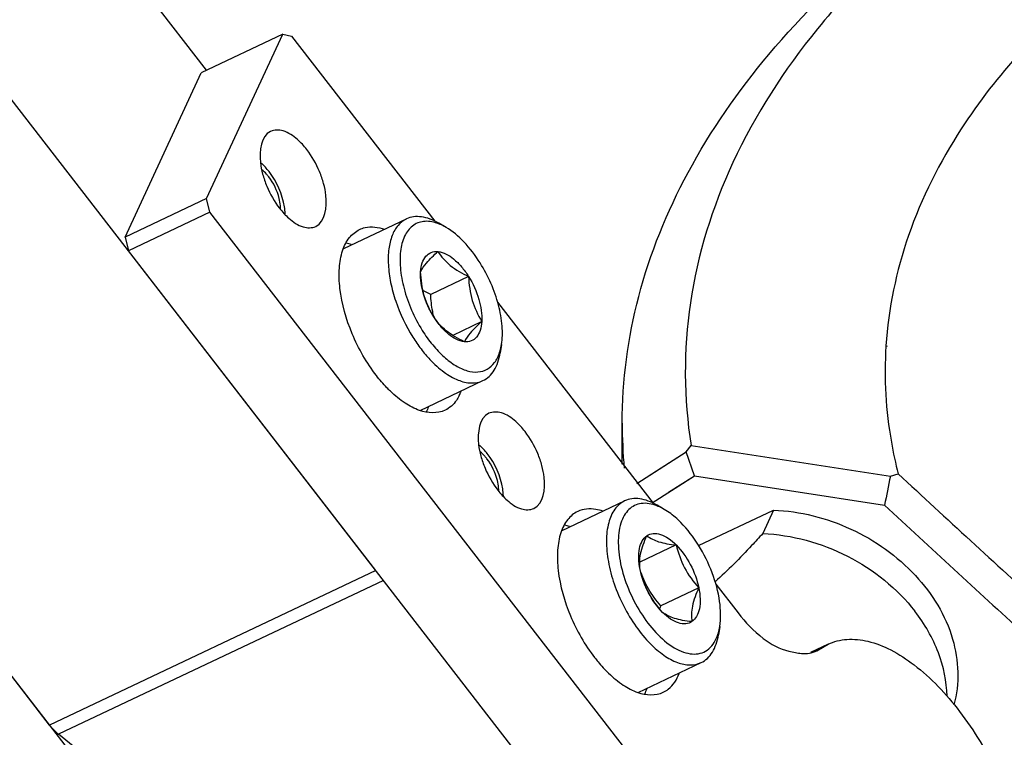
# Model space of a CAD drawing. Header units: millimetres. Extents: x 0 to 7560, y 0 to 5346.
# Tile 183 of 242: x 6446 to 6492, y 3370 to 3404. Entities that reach past the tile are written whole.
import ezdxf

# ---------------------------------------------------------------- set-up
doc = ezdxf.new("R2010")
doc.units = ezdxf.units.MM
for name, color, linetype in [('00_4AXIS_CYL_ASSY_ABL977', 7, 'Continuous'), ('00_M2410701_PBL1014', 7, 'Continuous'), ('DUMMY_BOLT_M5_10_PBL950', 7, 'Continuous'), ('DUMMY_BOLT_M5_10_PBL951', 7, 'Continuous'), ('M2002301_PBL1151', 7, 'Continuous'), ('M2302101_PBL926', 7, 'Continuous'), ('M2302301_PBL927', 7, 'Continuous'), ('M2302701_PBL928', 7, 'Continuous'), ('MISUMI_MS5-8_PBL1614', 7, 'Continuous'), ('MISUMI_MS5-8_PBL1619', 7, 'Continuous')]:
    doc.layers.add(name, color=color, linetype=linetype)

# ---------------------------------------------------------------- blocks, each defined once
blk = doc.blocks.new('00_M2410701_PBL1014', base_point=(6101.099, 3038.468))
at = {"layer": '00_M2410701_PBL1014', "color": 7}
for p, q in [((6047.493, 3048.764), (6047.491, 3048.739)), ((6047.53, 3048.764), (6047.528, 3048.738)), ((6034.953, 3043.136), (6034.953, 3045.084)), ((6038.001, 3043.718), (6038.23, 3044.031)), ((6038.23, 3044.031), (6047.704, 3042.565)), ((6035.658, 3042.225), (6038.001, 3043.718)), ((6038.398, 3042.591), (6038.001, 3043.718)), ((6047.704, 3042.565), (6048.077, 3042.676)), ((6036.376, 3041.297), (6038.398, 3042.591)), ((6037.163, 3041.802), (6038.398, 3042.591)), ((6038.398, 3042.591), (6047.428, 3041.194))]:
    blk.add_line(p, q, dxfattribs=at)
blk.add_lwpolyline([(6035.658, 3042.225), (6036.593, 3042.822), (6038.001, 3043.718)], dxfattribs=at)
for centre, radius, start, end in [((6058.206, 3045.087), 23.253, 180.0064, 185.2848), ((6639.542, 3679.877), 869.399, 227.13179, 227.749538), ((6377.495, 2975.488), 336.544, 168.50332, 168.7415), ((6643.799, 3682.704), 875.896, 227.088339, 227.675267)]:
    blk.add_arc(centre, radius, start, end, dxfattribs=at)
for points, knots in [([(6050.136, 3069.684), (6047.992, 3067.931), (6044.178, 3064.224), (6040, 3057.784), (6037.85, 3050.926), (6037.877, 3046.26), (6038.23, 3044.031)], [0, 0, 0, 0, 0.280906, 0.53537, 0.771046, 1, 1, 1, 1]), ([(6059.837, 3068.014), (6058.931, 3067.356), (6055.64, 3064.775), (6052.742, 3061.647), (6051.074, 3059.076)], [0, 0, 0, 0, 0.267614, 1, 1, 1, 1]), ([(6034.953, 3045.084), (6034.953, 3047.109), (6035.508, 3051.264), (6037.946, 3057.252), (6041.893, 3062.911), (6045.305, 3066.241), (6047.198, 3067.83)], [0, 0, 0, 0, 0.228075, 0.465985, 0.72163, 1, 1, 1, 1]), ([(6051.074, 3059.076), (6050.047, 3057.493), (6048.372, 3054.185), (6047.608, 3050.543), (6047.493, 3048.764)], [0, 0, 0, 0, 0.51415, 1, 1, 1, 1]), ([(6047.491, 3048.739), (6047.395, 3047.221), (6047.514, 3045.163), (6047.949, 3043.174), (6048.077, 3042.676)], [0, 0, 0, 0, 0.747201, 1, 1, 1, 1])]:
    blk.add_open_spline(points, degree=3, knots=knots, dxfattribs=at)
blk = doc.blocks.new('00_4AXIS_CYL_ASSY_ABL977', base_point=(6119.148, 3001.209))
at = {"layer": '00_M2410701_PBL1014'}
blk.add_blockref('00_M2410701_PBL1014', (6101.099, 3038.468), dxfattribs=at)

msp = doc.modelspace()

# ---------------------------------------------------------------- linework, layer by layer
at = {"layer": 'DUMMY_BOLT_M5_10_PBL950', "color": 7}
for p, q in [((6471.37, 3379.567), (6474.339, 3380.974)), ((6476.221, 3380.573), (6475.885, 3380.769)), ((6476.792, 3378.883), (6475.056, 3378.06)), ((6475.079, 3377.712), (6475.074, 3377.727)), ((6475.079, 3377.712), (6475.074, 3377.727)), ((6477.863, 3376.842), (6476.063, 3375.99)), ((6478.86, 3375.003), (6478.799, 3374.619)), ((6474.987, 3371.875), (6477.979, 3373.293))]:
    msp.add_line(p, q, dxfattribs=at)
msp.add_arc((6482.234, 3373.182), 6.78, 155.5363, 156.8385, dxfattribs=at)
for points, knots in [([(6475.885, 3380.769), (6475.75, 3380.847), (6475.483, 3380.978), (6475.072, 3381.087), (6474.684, 3381.094), (6474.446, 3381.025), (6474.339, 3380.974)], [0, 0, 0, 0, 0.289851, 0.548409, 0.781508, 1, 1, 1, 1]), ([(6474.339, 3380.974), (6474.156, 3380.887), (6473.812, 3380.581), (6473.531, 3379.897), (6473.442, 3379.039), (6473.543, 3378.053), (6473.826, 3377.004), (6474.271, 3375.963), (6474.847, 3375.004), (6475.315, 3374.435), (6475.565, 3374.185)], [0, 0, 0, 0, 0.079638, 0.172772, 0.285314, 0.416337, 0.560838, 0.711624, 0.860621, 1, 1, 1, 1]), ([(6475.872, 3380.743), (6475.64, 3380.833), (6475.265, 3380.907), (6474.805, 3380.773), (6474.522, 3380.572), (6474.3, 3380.278), (6474.079, 3379.749), (6473.996, 3378.91), (6474.154, 3377.802), (6474.548, 3376.639), (6475.138, 3375.542), (6475.651, 3374.891), (6475.931, 3374.609)], [0, 0, 0, 0, 0.093715, 0.135444, 0.177248, 0.222115, 0.272196, 0.391051, 0.533502, 0.69075, 0.850516, 1, 1, 1, 1]), ([(6476.221, 3380.573), (6476.192, 3380.59), (6476.079, 3380.653), (6475.961, 3380.708), (6475.872, 3380.743)], [0, 0, 0, 0, 0.259647, 1, 1, 1, 1]), ([(6477.007, 3379.951), (6476.944, 3380.015), (6476.702, 3380.246), (6476.433, 3380.45), (6476.221, 3380.573)], [0, 0, 0, 0, 0.267142, 1, 1, 1, 1]), ([(6478.86, 3375.003), (6478.924, 3375.397), (6478.893, 3376.277), (6478.536, 3377.59), (6477.91, 3378.866), (6477.33, 3379.626), (6477.007, 3379.951)], [0, 0, 0, 0, 0.220224, 0.477512, 0.746899, 1, 1, 1, 1]), ([(6475.075, 3377.718), (6475.04, 3377.892), (6474.996, 3378.224), (6475.023, 3378.689), (6475.146, 3379.069), (6475.308, 3379.259), (6475.398, 3379.32)], [0, 0, 0, 0, 0.310895, 0.581852, 0.808662, 1, 1, 1, 1]), ([(6475.075, 3377.718), (6475.059, 3377.833), (6475.043, 3378.08), (6475.11, 3378.631), (6475.272, 3379.042), (6475.398, 3379.32)], [0, 0, 0, 0, 0.210752, 0.446126, 1, 1, 1, 1]), ([(6475.398, 3379.32), (6475.484, 3379.379), (6475.703, 3379.454), (6476.067, 3379.396), (6476.443, 3379.198), (6476.676, 3378.999), (6476.792, 3378.883)], [0, 0, 0, 0, 0.197945, 0.41969, 0.685991, 1, 1, 1, 1]), ([(6475.398, 3379.32), (6475.563, 3379.192), (6475.88, 3379.04), (6476.361, 3378.934), (6476.643, 3378.898), (6476.792, 3378.883)], [0, 0, 0, 0, 0.424299, 0.695434, 1, 1, 1, 1]), ([(6476.792, 3378.883), (6477.061, 3378.612), (6477.509, 3377.964), (6477.783, 3377.228), (6477.863, 3376.842)], [0, 0, 0, 0, 0.492309, 1, 1, 1, 1]), ([(6476.792, 3378.883), (6476.883, 3378.508), (6477.138, 3377.765), (6477.605, 3377.134), (6477.863, 3376.842)], [0, 0, 0, 0, 0.497329, 1, 1, 1, 1]), ([(6476.146, 3375.678), (6475.888, 3375.97), (6475.421, 3376.601), (6475.166, 3377.343), (6475.075, 3377.718)], [0, 0, 0, 0, 0.502675, 1, 1, 1, 1]), ([(6476.146, 3375.678), (6475.877, 3375.948), (6475.429, 3376.596), (6475.155, 3377.332), (6475.075, 3377.718)], [0, 0, 0, 0, 0.492309, 1, 1, 1, 1]), ([(6476.063, 3375.99), (6475.842, 3376.24), (6475.434, 3376.774), (6475.175, 3377.395), (6475.079, 3377.712)], [0, 0, 0, 0, 0.501756, 1, 1, 1, 1]), ([(6477.863, 3376.842), (6477.736, 3376.564), (6477.574, 3376.153), (6477.507, 3375.602), (6477.523, 3375.355), (6477.54, 3375.24)], [0, 0, 0, 0, 0.553874, 0.789248, 1, 1, 1, 1]), ([(6477.863, 3376.842), (6477.898, 3376.668), (6477.942, 3376.337), (6477.915, 3375.872), (6477.792, 3375.491), (6477.63, 3375.302), (6477.54, 3375.24)], [0, 0, 0, 0, 0.310895, 0.581852, 0.808662, 1, 1, 1, 1]), ([(6477.54, 3375.24), (6477.391, 3375.255), (6477.109, 3375.291), (6476.628, 3375.398), (6476.311, 3375.55), (6476.146, 3375.678)], [0, 0, 0, 0, 0.304539, 0.575703, 1, 1, 1, 1]), ([(6477.54, 3375.24), (6477.454, 3375.182), (6477.235, 3375.107), (6476.871, 3375.165), (6476.495, 3375.362), (6476.262, 3375.561), (6476.146, 3375.678)], [0, 0, 0, 0, 0.197945, 0.41969, 0.685991, 1, 1, 1, 1]), ([(6478.77, 3374.623), (6478.779, 3374.652), (6478.817, 3374.777), (6478.845, 3374.905), (6478.86, 3375.003)], [0, 0, 0, 0, 0.240508, 1, 1, 1, 1]), ([(6475.931, 3374.609), (6476.193, 3374.346), (6476.609, 3374.005), (6477.224, 3373.745), (6477.64, 3373.679), (6478.024, 3373.738), (6478.481, 3373.999), (6478.685, 3374.366), (6478.77, 3374.623)], [0, 0, 0, 0, 0.315056, 0.447062, 0.563185, 0.668418, 0.770944, 1, 1, 1, 1]), ([(6477.979, 3373.293), (6478.085, 3373.343), (6478.29, 3373.484), (6478.53, 3373.788), (6478.706, 3374.175), (6478.774, 3374.465), (6478.799, 3374.619)], [0, 0, 0, 0, 0.218492, 0.451592, 0.710152, 1, 1, 1, 1]), ([(6475.565, 3374.185), (6475.763, 3373.985), (6476.162, 3373.64), (6476.803, 3373.282), (6477.425, 3373.14), (6477.817, 3373.216), (6477.979, 3373.293)], [0, 0, 0, 0, 0.31014, 0.577199, 0.802373, 1, 1, 1, 1])]:
    msp.add_open_spline(points, degree=3, knots=knots, dxfattribs=at)
at = {"layer": 'DUMMY_BOLT_M5_10_PBL951', "color": 7}
for p, q in [((6460.996, 3392.966), (6463.966, 3394.373)), ((6465.848, 3393.973), (6465.512, 3394.168)), ((6466.92, 3391.642), (6465.12, 3390.789)), ((6467.55, 3389.498), (6466.166, 3388.842)), ((6468.487, 3388.402), (6468.425, 3388.019)), ((6464.614, 3385.275), (6467.605, 3386.692))]:
    msp.add_line(p, q, dxfattribs=at)
msp.add_arc((6469.006, 3390.742), 3.866, 195.3505, 195.7768, dxfattribs=at)
for points, knots in [([(6463.966, 3394.373), (6463.816, 3394.302), (6463.53, 3394.075), (6463.25, 3393.566), (6463.103, 3392.919), (6463.088, 3392.162), (6463.203, 3391.327), (6463.527, 3390.151), (6463.933, 3389.296), (6464.268, 3388.761)], [0, 0, 0, 0, 0.081336, 0.172639, 0.279581, 0.403278, 0.541711, 0.690902, 1, 1, 1, 1]), ([(6465.497, 3394.143), (6465.294, 3394.221), (6464.974, 3394.292), (6464.567, 3394.221), (6464.21, 3394.047), (6463.855, 3393.611), (6463.699, 3393.038), (6463.655, 3392.504), (6463.677, 3391.874), (6463.833, 3391.035), (6464.188, 3390.031), (6464.527, 3389.385), (6464.721, 3389.075)], [0, 0, 0, 0, 0.098549, 0.142457, 0.185256, 0.276129, 0.386, 0.449703, 0.518885, 0.670789, 0.834334, 1, 1, 1, 1]), ([(6465.512, 3394.168), (6465.377, 3394.246), (6465.109, 3394.377), (6464.698, 3394.486), (6464.311, 3394.493), (6464.072, 3394.424), (6463.966, 3394.373)], [0, 0, 0, 0, 0.289848, 0.548408, 0.781508, 1, 1, 1, 1]), ([(6465.848, 3393.973), (6465.818, 3393.989), (6465.705, 3394.053), (6465.587, 3394.108), (6465.497, 3394.143)], [0, 0, 0, 0, 0.259708, 1, 1, 1, 1]), ([(6467.469, 3392.284), (6467.245, 3392.642), (6466.769, 3393.273), (6466.162, 3393.79), (6465.848, 3393.973)], [0, 0, 0, 0, 0.537687, 1, 1, 1, 1]), ([(6464.641, 3391.861), (6464.65, 3392.005), (6464.692, 3392.267), (6464.861, 3392.604), (6465.137, 3392.812), (6465.358, 3392.834), (6465.465, 3392.824)], [0, 0, 0, 0, 0.302557, 0.554204, 0.774342, 1, 1, 1, 1]), ([(6464.641, 3391.861), (6464.706, 3392.014), (6464.962, 3392.362), (6465.273, 3392.651), (6465.465, 3392.824)], [0, 0, 0, 0, 0.390742, 1, 1, 1, 1]), ([(6465.465, 3392.824), (6465.737, 3392.798), (6466.153, 3392.554), (6466.601, 3392.103), (6466.818, 3391.804), (6466.92, 3391.642)], [0, 0, 0, 0, 0.42776, 0.700279, 1, 1, 1, 1]), ([(6465.465, 3392.824), (6465.543, 3392.705), (6465.721, 3392.468), (6466.181, 3392.029), (6466.615, 3391.787), (6466.92, 3391.642)], [0, 0, 0, 0, 0.225217, 0.466252, 1, 1, 1, 1]), ([(6468.487, 3388.402), (6468.533, 3388.692), (6468.541, 3389.329), (6468.295, 3390.671), (6467.857, 3391.666), (6467.469, 3392.284)], [0, 0, 0, 0, 0.215927, 0.463695, 1, 1, 1, 1]), ([(6465.271, 3389.717), (6465.059, 3390.054), (6464.745, 3390.747), (6464.618, 3391.507), (6464.641, 3391.861)], [0, 0, 0, 0, 0.528896, 1, 1, 1, 1]), ([(6465.271, 3389.717), (6465.081, 3390.032), (6464.756, 3390.722), (6464.659, 3391.478), (6464.641, 3391.861)], [0, 0, 0, 0, 0.48951, 1, 1, 1, 1]), ([(6466.92, 3391.642), (6467.131, 3391.305), (6467.445, 3390.612), (6467.572, 3389.852), (6467.55, 3389.498)], [0, 0, 0, 0, 0.528896, 1, 1, 1, 1]), ([(6466.92, 3391.642), (6466.938, 3391.259), (6467.035, 3390.503), (6467.36, 3389.813), (6467.55, 3389.498)], [0, 0, 0, 0, 0.510493, 1, 1, 1, 1]), ([(6465.278, 3389.719), (6465.254, 3389.805), (6465.171, 3390.157), (6465.133, 3390.518), (6465.12, 3390.789)], [0, 0, 0, 0, 0.2476, 1, 1, 1, 1]), ([(6466.726, 3388.535), (6466.421, 3388.68), (6465.987, 3388.923), (6465.527, 3389.361), (6465.349, 3389.598), (6465.271, 3389.717)], [0, 0, 0, 0, 0.533749, 0.774797, 1, 1, 1, 1]), ([(6466.726, 3388.535), (6466.453, 3388.561), (6466.037, 3388.805), (6465.589, 3389.256), (6465.373, 3389.554), (6465.271, 3389.717)], [0, 0, 0, 0, 0.42776, 0.700279, 1, 1, 1, 1]), ([(6467.55, 3389.498), (6467.541, 3389.354), (6467.499, 3389.091), (6467.33, 3388.754), (6467.053, 3388.547), (6466.832, 3388.525), (6466.726, 3388.535)], [0, 0, 0, 0, 0.302557, 0.554204, 0.774342, 1, 1, 1, 1]), ([(6467.55, 3389.498), (6467.358, 3389.325), (6467.047, 3389.036), (6466.791, 3388.688), (6466.726, 3388.535)], [0, 0, 0, 0, 0.609258, 1, 1, 1, 1]), ([(6464.721, 3389.075), (6464.871, 3388.835), (6465.188, 3388.391), (6465.721, 3387.824), (6466.274, 3387.4), (6466.824, 3387.142), (6467.352, 3387.066), (6467.829, 3387.203), (6468.197, 3387.546), (6468.341, 3387.855), (6468.397, 3388.025)], [0, 0, 0, 0, 0.172964, 0.332921, 0.475125, 0.597343, 0.701418, 0.795024, 0.890728, 1, 1, 1, 1]), ([(6464.268, 3388.761), (6464.39, 3388.567), (6464.645, 3388.197), (6465.127, 3387.625), (6465.702, 3387.1), (6466.371, 3386.703), (6467.022, 3386.536), (6467.436, 3386.612), (6467.605, 3386.692)], [0, 0, 0, 0, 0.163284, 0.318724, 0.531208, 0.713915, 0.866913, 1, 1, 1, 1]), ([(6468.397, 3388.025), (6468.407, 3388.054), (6468.444, 3388.178), (6468.471, 3388.305), (6468.487, 3388.402)], [0, 0, 0, 0, 0.240582, 1, 1, 1, 1]), ([(6467.605, 3386.692), (6467.711, 3386.742), (6467.916, 3386.883), (6468.157, 3387.187), (6468.332, 3387.574), (6468.4, 3387.864), (6468.425, 3388.019)], [0, 0, 0, 0, 0.218491, 0.451591, 0.710152, 1, 1, 1, 1])]:
    msp.add_open_spline(points, degree=3, knots=knots, dxfattribs=at)
msp.add_open_spline([(6465.12, 3390.789), (6464.995, 3390.849), (6464.872, 3390.912), (6464.752, 3390.98)], degree=3, dxfattribs=at)
at = {"layer": 'M2002301_PBL1151', "color": 7}
for p, q in [((6477.857, 3378.85), (6481.422, 3380.539)), ((6481.422, 3380.539), (6480.904, 3379.424))]:
    msp.add_line(p, q, dxfattribs=at)
for points, knots in [([(6481.422, 3380.539), (6482.681, 3380.488), (6485.199, 3379.85), (6488.27, 3377.667), (6490.17, 3374.63), (6490.27, 3372.282), (6489.985, 3371.278)], [0, 0, 0, 0, 0.266494, 0.533097, 0.779337, 1, 1, 1, 1]), ([(6480.904, 3379.424), (6480.73, 3379.231), (6480.004, 3378.441), (6479.251, 3377.674), (6478.642, 3377.134)], [0, 0, 0, 0, 0.241866, 1, 1, 1, 1]), ([(6480.904, 3379.424), (6482.294, 3379.367), (6485.056, 3378.611), (6487.294, 3376.818), (6488.138, 3375.729)], [0, 0, 0, 0, 0.502358, 1, 1, 1, 1]), ([(6489.663, 3371.699), (6489.649, 3372.4), (6489.343, 3373.856), (6488.599, 3375.132), (6488.138, 3375.729)], [0, 0, 0, 0, 0.481627, 1, 1, 1, 1])]:
    msp.add_open_spline(points, degree=3, knots=knots, dxfattribs=at)
at = {"layer": 'M2302101_PBL926', "color": 7}
msp.add_line((6460.048, 3353.483), (6435.246, 3385.519), dxfattribs=at)
at = {"layer": 'M2302301_PBL927', "color": 7}
for p, q in [((6458.089, 3403.159), (6454.214, 3401.322)), ((6454.466, 3395.351), (6458.089, 3403.159)), ((6458.089, 3403.159), (6458.507, 3403.065)), ((6458.507, 3403.065), (6465.321, 3394.264)), ((6450.59, 3393.515), (6454.214, 3401.322)), ((6454.466, 3395.351), (6450.59, 3393.515)), ((6454.625, 3394.7), (6454.466, 3395.351)), ((6454.625, 3394.7), (6450.749, 3392.864)), ((6479.427, 3362.664), (6454.625, 3394.7)), ((6450.59, 3393.515), (6450.749, 3392.864)), ((6475.551, 3360.828), (6450.749, 3392.864)), ((6468.296, 3390.421), (6475.696, 3380.864)), ((6478.674, 3377.016), (6479.728, 3375.655)), ((6484.016, 3374.164), (6483.174, 3373.765)), ((6483.482, 3373.854), (6484.013, 3374.163)), ((6482.145, 3373.839), (6482.463, 3373.768))]:
    msp.add_line(p, q, dxfattribs=at)
at = {"layer": 'M2302301_PBL927', "color": 2}
msp.add_line((6483.292, 3373.784), (6483.672, 3373.964), dxfattribs=at)
at = {"layer": 'M2302301_PBL927', "color": 7}
msp.add_arc((6464.508, 3386.971), 2.205, 333.3112, 338.6425, dxfattribs=at)
for points, knots in [([(6457.512, 3398.536), (6457.045, 3398.314), (6456.939, 3397.349), (6457.124, 3396.494), (6457.385, 3395.733), (6457.689, 3395.202), (6457.936, 3394.883)], [0, 0, 0, 0, 0.394345, 0.538883, 0.692571, 1, 1, 1, 1]), ([(6459.23, 3397.671), (6459.097, 3397.843), (6458.77, 3398.198), (6458.203, 3398.6), (6457.691, 3398.621), (6457.512, 3398.536)], [0, 0, 0, 0, 0.318607, 0.709023, 1, 1, 1, 1]), ([(6459.654, 3394.018), (6460.121, 3394.24), (6460.226, 3395.205), (6460.042, 3396.061), (6459.781, 3396.822), (6459.477, 3397.352), (6459.23, 3397.671)], [0, 0, 0, 0, 0.394345, 0.538883, 0.692571, 1, 1, 1, 1]), ([(6457.936, 3394.883), (6458.068, 3394.712), (6458.396, 3394.357), (6458.963, 3393.955), (6459.475, 3393.933), (6459.654, 3394.018)], [0, 0, 0, 0, 0.318607, 0.709023, 1, 1, 1, 1]), ([(6462.54, 3386.929), (6462.071, 3387.535), (6461.317, 3388.863), (6460.802, 3390.647), (6460.746, 3391.997), (6460.884, 3392.83), (6461.201, 3393.489), (6461.552, 3393.783), (6461.737, 3393.871)], [0, 0, 0, 0, 0.300715, 0.591747, 0.718717, 0.827965, 0.919768, 1, 1, 1, 1]), ([(6461.737, 3393.871), (6461.821, 3393.911), (6462.205, 3394.042), (6462.632, 3393.987), (6462.924, 3393.889)], [0, 0, 0, 0, 0.233207, 1, 1, 1, 1]), ([(6463.206, 3386.184), (6463.148, 3386.24), (6462.912, 3386.475), (6462.695, 3386.729), (6462.54, 3386.929)], [0, 0, 0, 0, 0.241587, 1, 1, 1, 1]), ([(6465.803, 3385.285), (6465.438, 3385.112), (6464.695, 3385.164), (6463.856, 3385.622), (6463.421, 3385.977), (6463.206, 3386.184)], [0, 0, 0, 0, 0.420604, 0.688927, 1, 1, 1, 1]), ([(6466.478, 3385.98), (6466.438, 3385.902), (6466.274, 3385.62), (6466.018, 3385.387), (6465.803, 3385.285)], [0, 0, 0, 0, 0.270381, 1, 1, 1, 1]), ([(6469.604, 3384.272), (6469.471, 3384.443), (6469.144, 3384.799), (6468.576, 3385.201), (6468.065, 3385.222), (6467.886, 3385.137)], [0, 0, 0, 0, 0.318607, 0.709023, 1, 1, 1, 1]), ([(6467.886, 3385.137), (6467.418, 3384.915), (6467.313, 3383.95), (6467.498, 3383.095), (6467.758, 3382.334), (6468.063, 3381.803), (6468.31, 3381.484)], [0, 0, 0, 0, 0.394345, 0.538883, 0.692571, 1, 1, 1, 1]), ([(6470.027, 3380.619), (6470.495, 3380.841), (6470.6, 3381.806), (6470.415, 3382.661), (6470.155, 3383.423), (6469.851, 3383.953), (6469.604, 3384.272)], [0, 0, 0, 0, 0.394345, 0.538883, 0.692571, 1, 1, 1, 1]), ([(6468.31, 3381.484), (6468.442, 3381.313), (6468.769, 3380.957), (6469.337, 3380.556), (6469.849, 3380.534), (6470.027, 3380.619)], [0, 0, 0, 0, 0.318607, 0.709023, 1, 1, 1, 1]), ([(6473.298, 3380.49), (6473.192, 3380.525), (6472.806, 3380.628), (6472.372, 3380.595), (6472.11, 3380.471)], [0, 0, 0, 0, 0.277624, 1, 1, 1, 1]), ([(6472.11, 3380.471), (6471.925, 3380.384), (6471.575, 3380.09), (6471.258, 3379.431), (6471.12, 3378.598), (6471.175, 3377.248), (6471.691, 3375.464), (6472.445, 3374.136), (6472.914, 3373.53)], [0, 0, 0, 0, 0.080232, 0.172035, 0.281283, 0.408253, 0.699285, 1, 1, 1, 1]), ([(6479.728, 3375.655), (6480.076, 3375.205), (6480.782, 3374.457), (6481.703, 3373.938), (6482.145, 3373.839)], [0, 0, 0, 0, 0.557086, 1, 1, 1, 1]), ([(6484.013, 3374.162), (6484.29, 3374.294), (6484.931, 3374.454), (6485.967, 3374.339), (6487.055, 3373.907), (6488.613, 3372.885), (6490.428, 3370.942), (6492.151, 3368.061), (6493.29, 3364.903), (6493.645, 3362.268), (6493.449, 3360.415), (6493.095, 3359.298), (6492.528, 3358.423), (6491.999, 3358.028), (6491.722, 3357.897)], [0, 0, 0, 0, 0.041977, 0.087972, 0.140643, 0.200933, 0.34188, 0.499961, 0.658054, 0.799031, 0.859337, 0.912025, 0.958038, 1, 1, 1, 1]), ([(6472.914, 3373.53), (6472.967, 3373.462), (6473.175, 3373.202), (6473.401, 3372.956), (6473.58, 3372.785)], [0, 0, 0, 0, 0.257904, 1, 1, 1, 1]), ([(6482.463, 3373.768), (6482.554, 3373.748), (6482.893, 3373.694), (6483.255, 3373.746), (6483.482, 3373.854)], [0, 0, 0, 0, 0.27037, 1, 1, 1, 1]), ([(6473.58, 3372.785), (6473.795, 3372.578), (6474.229, 3372.223), (6475.069, 3371.765), (6475.812, 3371.713), (6476.177, 3371.886)], [0, 0, 0, 0, 0.311073, 0.579396, 1, 1, 1, 1]), ([(6476.177, 3371.886), (6476.26, 3371.925), (6476.598, 3372.133), (6476.825, 3372.488), (6476.935, 3372.769)], [0, 0, 0, 0, 0.233754, 1, 1, 1, 1])]:
    msp.add_open_spline(points, degree=3, knots=knots, dxfattribs=at)
for points in [[(6461.347, 3393.164), (6461.269, 3393.189), (6461.19, 3393.21), (6461.11, 3393.226)], [(6465.013, 3385.44), (6464.982, 3385.359), (6464.946, 3385.28), (6464.905, 3385.204)], [(6471.72, 3379.764), (6471.643, 3379.789), (6471.564, 3379.81), (6471.484, 3379.826)], [(6475.387, 3372.04), (6475.356, 3371.96), (6475.32, 3371.881), (6475.279, 3371.805)]]:
    msp.add_open_spline(points, degree=3, dxfattribs=at)
at = {"layer": 'M2302701_PBL928', "color": 7}
for p, q in [((6454.466, 3401.442), (6439.359, 3420.956)), ((6462.512, 3377.671), (6441.24, 3405.147)), ((6447.008, 3370.326), (6425.736, 3397.802)), ((6455.54, 3363.338), (6447.434, 3369.884))]:
    msp.add_line(p, q, dxfattribs=at)
at = {"layer": 'M2302701_PBL928', "color": 2}
for p, q in [((6462.512, 3377.671), (6447.008, 3370.326)), ((6462.876, 3377.2), (6447.434, 3369.884))]:
    msp.add_line(p, q, dxfattribs=at)
at = {"layer": 'M2302701_PBL928', "color": 7}
msp.add_open_spline([(6447.008, 3370.326), (6447.041, 3370.283), (6447.171, 3370.124), (6447.316, 3369.979), (6447.434, 3369.884)], degree=3, knots=[0, 0, 0, 0, 0.263758, 1, 1, 1, 1], dxfattribs=at)
at = {"layer": 'MISUMI_MS5-8_PBL1614', "color": 2}
for centre, radius, start, end in [((6455.646, 3395.007), 2.243, 37.7189, 41.9795), ((6456.29, 3394.867), 1.69, 359.9139, 4.4633), ((6456.434, 3394.869), 1.547, 359.0682, 359.8597)]:
    msp.add_arc(centre, radius, start, end, dxfattribs=at)
at = {"layer": 'MISUMI_MS5-8_PBL1614', "color": 7}
for points in [[(6457.436, 3396.624), (6457.326, 3396.767), (6457.204, 3396.902), (6457.071, 3397.023)], [(6458.169, 3394.945), (6458.073, 3395.548), (6457.81, 3396.141), (6457.436, 3396.624)], [(6458.203, 3394.623), (6458.198, 3394.731), (6458.186, 3394.839), (6458.169, 3394.945)]]:
    msp.add_open_spline(points, degree=3, dxfattribs=at)
at = {"layer": 'MISUMI_MS5-8_PBL1614', "color": 2}
msp.add_open_spline([(6457.314, 3396.507), (6457.248, 3396.581), (6457.176, 3396.65), (6457.099, 3396.712)], degree=3, dxfattribs=at)
msp.add_open_spline([(6457.975, 3394.999), (6457.966, 3395.117), (6457.88, 3395.61), (6457.654, 3396.078), (6457.421, 3396.379)], degree=3, knots=[0, 0, 0, 0, 0.236424, 1, 1, 1, 1], dxfattribs=at)
at = {"layer": 'MISUMI_MS5-8_PBL1619', "color": 2}
for centre, radius, start, end in [((6466.02, 3381.608), 2.243, 37.7189, 41.9795), ((6466.664, 3381.468), 1.69, 359.9139, 4.4633), ((6466.807, 3381.469), 1.547, 359.0682, 359.8597)]:
    msp.add_arc(centre, radius, start, end, dxfattribs=at)
at = {"layer": 'MISUMI_MS5-8_PBL1619', "color": 7}
for points in [[(6467.81, 3383.225), (6467.7, 3383.368), (6467.578, 3383.503), (6467.444, 3383.624)], [(6468.543, 3381.546), (6468.447, 3382.149), (6468.184, 3382.742), (6467.81, 3383.225)], [(6468.576, 3381.224), (6468.571, 3381.332), (6468.559, 3381.44), (6468.543, 3381.546)]]:
    msp.add_open_spline(points, degree=3, dxfattribs=at)
at = {"layer": 'MISUMI_MS5-8_PBL1619', "color": 2}
msp.add_open_spline([(6467.688, 3383.108), (6467.621, 3383.182), (6467.55, 3383.251), (6467.473, 3383.313)], degree=3, dxfattribs=at)
msp.add_open_spline([(6468.349, 3381.6), (6468.34, 3381.717), (6468.254, 3382.211), (6468.028, 3382.679), (6467.795, 3382.98)], degree=3, knots=[0, 0, 0, 0, 0.236424, 1, 1, 1, 1], dxfattribs=at)

# ---------------------------------------------------------------- block references
at = {"layer": '00_4AXIS_CYL_ASSY_ABL977'}
msp.add_blockref('00_4AXIS_CYL_ASSY_ABL977', (6558.416, 3340.791), dxfattribs=at)

doc.saveas('drawing.dxf')
